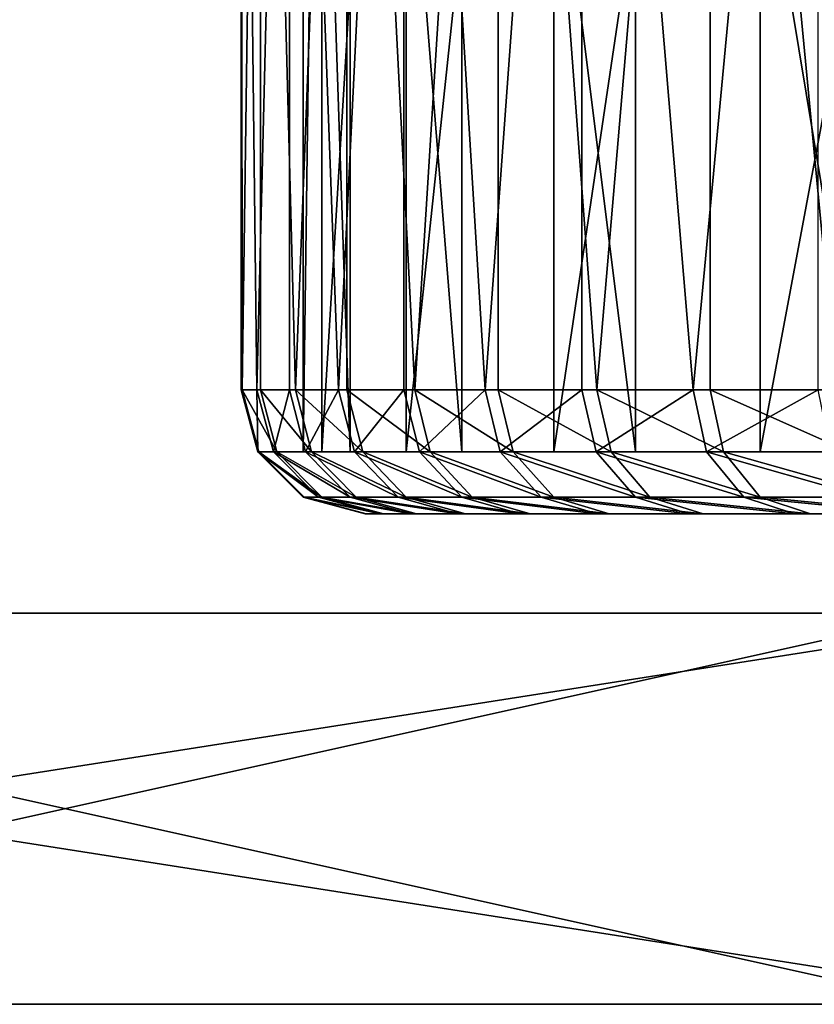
# Model space of a CAD drawing. Extents: x 2 to 502, y 1 to 119.
# Tile 37 of 76: x 266 to 279, y 1 to 16. Entities that reach past the tile are written whole.
import ezdxf

# ---------------------------------------------------------------- set-up
doc = ezdxf.new("R2010")
doc.units = 0
doc.header["$LTSCALE"] = 25.4
doc.layers.get('0').update_dxf_attribs({"color": 13, "linetype": 'CONTINUOUS'})

# ---------------------------------------------------------------- blocks, each defined once
blk = doc.blocks.new('SUNSET-A-7653_STL')
at = {"color": 250}
mesh = blk.add_polyface(dxfattribs=at)
corners = [(269.837, 31.889, 663.818), (269.545, 10.489, 667.112), (269.525, 31.889, 670.417)]
mesh.append_faces([[corners[k] for k in face] for face in [(0, 1, 2)]], dxfattribs={"color": 250})
mesh = blk.add_polyface(dxfattribs=at)
corners = [(269.525, 31.889, 670.417), (269.545, 10.489, 667.112), (269.525, 10.489, 670.417)]
mesh.append_faces([[corners[k] for k in face] for face in [(0, 1, 2)]], dxfattribs={"color": 250})
mesh = blk.add_polyface(dxfattribs=at)
corners = [(269.525, 31.889, 670.417), (269.525, 10.489, 670.417), (269.779, 10.489, 673.714)]
mesh.append_faces([[corners[k] for k in face] for face in [(0, 1, 2)]], dxfattribs={"color": 250})
mesh = blk.add_polyface(dxfattribs=at)
corners = [(269.525, 31.889, 670.417), (269.779, 10.489, 673.714), (270.304, 31.889, 676.978)]
mesh.append_faces([[corners[k] for k in face] for face in [(0, 1, 2)]], dxfattribs={"color": 250})
mesh = blk.add_polyface(dxfattribs=at)
corners = [(269.837, 31.889, 663.818), (269.837, 10.489, 663.818), (269.545, 10.489, 667.112)]
mesh.append_faces([[corners[k] for k in face] for face in [(0, 1, 2)]], dxfattribs={"color": 250})
mesh = blk.add_polyface(dxfattribs=at)
corners = [(270.304, 31.889, 676.978), (269.779, 10.489, 673.714), (270.304, 10.489, 676.978)]
mesh.append_faces([[corners[k] for k in face] for face in [(0, 1, 2)]], dxfattribs={"color": 250})
mesh = blk.add_polyface(dxfattribs=at)
corners = [(271.231, 31.889, 657.361), (270.4, 10.489, 660.561), (269.837, 31.889, 663.818)]
mesh.append_faces([[corners[k] for k in face] for face in [(0, 1, 2)]], dxfattribs={"color": 250})
mesh = blk.add_polyface(dxfattribs=at)
corners = [(269.837, 31.889, 663.818), (270.4, 10.489, 660.561), (269.837, 10.489, 663.818)]
mesh.append_faces([[corners[k] for k in face] for face in [(0, 1, 2)]], dxfattribs={"color": 250})
mesh = blk.add_polyface(dxfattribs=at)
corners = [(270.304, 31.889, 676.978), (270.304, 10.489, 676.978), (271.096, 10.489, 680.187)]
mesh.append_faces([[corners[k] for k in face] for face in [(0, 1, 2)]], dxfattribs={"color": 250})
mesh = blk.add_polyface(dxfattribs=at)
corners = [(270.304, 31.889, 676.978), (271.096, 10.489, 680.187), (272.151, 31.889, 683.32)]
mesh.append_faces([[corners[k] for k in face] for face in [(0, 1, 2)]], dxfattribs={"color": 250})
mesh = blk.add_polyface(dxfattribs=at)
corners = [(271.231, 31.889, 657.361), (271.231, 10.489, 657.361), (270.4, 10.489, 660.561)]
mesh.append_faces([[corners[k] for k in face] for face in [(0, 1, 2)]], dxfattribs={"color": 250})
mesh = blk.add_polyface(dxfattribs=at)
corners = [(270.829, 31.889, 663.948), (270.525, 9.489, 670.382), (270.829, 9.489, 663.948), (270.525, 31.889, 670.382)]
mesh.append_faces([[corners[k] for k in face] for face in [(0, 1, 2), (1, 0, 3)]], dxfattribs={"vtx0": -1, "color": 250})
mesh = blk.add_polyface(dxfattribs=at)
corners = [(270.525, 31.889, 670.382), (271.284, 9.489, 676.778), (270.525, 9.489, 670.382), (271.284, 31.889, 676.778)]
mesh.append_faces([[corners[k] for k in face] for face in [(0, 1, 2), (1, 0, 3)]], dxfattribs={"vtx0": -1, "color": 250})
mesh = blk.add_polyface(dxfattribs=at)
corners = [(272.188, 31.889, 657.652), (270.829, 9.489, 663.948), (272.188, 9.489, 657.652), (270.829, 31.889, 663.948)]
mesh.append_faces([[corners[k] for k in face] for face in [(0, 1, 2), (1, 0, 3)]], dxfattribs={"vtx0": -1, "color": 250})
mesh = blk.add_polyface(dxfattribs=at)
corners = [(272.151, 31.889, 683.32), (271.096, 10.489, 680.187), (272.151, 10.489, 683.32)]
mesh.append_faces([[corners[k] for k in face] for face in [(0, 1, 2)]], dxfattribs={"color": 250})
mesh = blk.add_polyface(dxfattribs=at)
corners = [(273.668, 31.889, 651.221), (272.323, 10.489, 654.24), (271.231, 31.889, 657.361)]
mesh.append_faces([[corners[k] for k in face] for face in [(0, 1, 2)]], dxfattribs={"color": 250})
mesh = blk.add_polyface(dxfattribs=at)
corners = [(271.231, 31.889, 657.361), (272.323, 10.489, 654.24), (271.231, 10.489, 657.361)]
mesh.append_faces([[corners[k] for k in face] for face in [(0, 1, 2)]], dxfattribs={"color": 250})
mesh = blk.add_polyface(dxfattribs=at)
corners = [(271.284, 31.889, 676.778), (273.085, 9.489, 682.962), (271.284, 9.489, 676.778), (273.085, 31.889, 682.962)]
mesh.append_faces([[corners[k] for k in face] for face in [(0, 1, 2), (1, 0, 3)]], dxfattribs={"vtx0": -1, "color": 250})
mesh = blk.add_polyface(dxfattribs=at)
corners = [(272.151, 31.889, 683.32), (272.151, 10.489, 683.32), (273.461, 10.489, 686.356)]
mesh.append_faces([[corners[k] for k in face] for face in [(0, 1, 2)]], dxfattribs={"color": 250})
mesh = blk.add_polyface(dxfattribs=at)
corners = [(272.151, 31.889, 683.32), (273.461, 10.489, 686.356), (275.018, 31.889, 689.273)]
mesh.append_faces([[corners[k] for k in face] for face in [(0, 1, 2)]], dxfattribs={"color": 250})
mesh = blk.add_polyface(dxfattribs=at)
corners = [(274.564, 31.889, 651.665), (272.188, 9.489, 657.652), (274.564, 9.489, 651.665), (272.188, 31.889, 657.652)]
mesh.append_faces([[corners[k] for k in face] for face in [(0, 1, 2), (1, 0, 3)]], dxfattribs={"vtx0": -1, "color": 250})
mesh = blk.add_polyface(dxfattribs=at)
corners = [(273.668, 31.889, 651.221), (273.668, 10.489, 651.221), (272.323, 10.489, 654.24)]
mesh.append_faces([[corners[k] for k in face] for face in [(0, 1, 2)]], dxfattribs={"color": 250})
mesh = blk.add_polyface(dxfattribs=at)
corners = [(273.085, 31.889, 682.962), (275.88, 9.489, 688.766), (273.085, 9.489, 682.962), (275.88, 31.889, 688.766)]
mesh.append_faces([[corners[k] for k in face] for face in [(0, 1, 2), (1, 0, 3)]], dxfattribs={"vtx0": -1, "color": 250})
mesh = blk.add_polyface(dxfattribs=at)
corners = [(275.018, 31.889, 689.273), (273.461, 10.489, 686.356), (275.018, 10.489, 689.273)]
mesh.append_faces([[corners[k] for k in face] for face in [(0, 1, 2)]], dxfattribs={"color": 250})
mesh = blk.add_polyface(dxfattribs=at)
corners = [(277.084, 31.889, 645.565), (275.259, 10.489, 648.322), (273.668, 31.889, 651.221)]
mesh.append_faces([[corners[k] for k in face] for face in [(0, 1, 2)]], dxfattribs={"color": 250})
mesh = blk.add_polyface(dxfattribs=at)
corners = [(273.668, 31.889, 651.221), (275.259, 10.489, 648.322), (273.668, 10.489, 651.221)]
mesh.append_faces([[corners[k] for k in face] for face in [(0, 1, 2)]], dxfattribs={"color": 250})
mesh = blk.add_polyface(dxfattribs=at)
corners = [(277.894, 31.889, 646.151), (274.564, 9.489, 651.665), (277.894, 9.489, 646.151), (274.564, 31.889, 651.665)]
mesh.append_faces([[corners[k] for k in face] for face in [(0, 1, 2), (1, 0, 3)]], dxfattribs={"vtx0": -1, "color": 250})
mesh = blk.add_polyface(dxfattribs=at)
corners = [(275.018, 31.889, 689.273), (275.018, 10.489, 689.273), (276.81, 10.489, 692.051)]
mesh.append_faces([[corners[k] for k in face] for face in [(0, 1, 2)]], dxfattribs={"color": 250})
mesh = blk.add_polyface(dxfattribs=at)
corners = [(275.018, 31.889, 689.273), (276.81, 10.489, 692.051), (278.825, 31.889, 694.672)]
mesh.append_faces([[corners[k] for k in face] for face in [(0, 1, 2)]], dxfattribs={"color": 250})
mesh = blk.add_polyface(dxfattribs=at)
corners = [(277.084, 31.889, 645.565), (277.084, 10.489, 645.565), (275.259, 10.489, 648.322)]
mesh.append_faces([[corners[k] for k in face] for face in [(0, 1, 2)]], dxfattribs={"color": 250})
mesh = blk.add_polyface(dxfattribs=at)
corners = [(275.88, 31.889, 688.766), (279.592, 9.489, 694.03), (275.88, 9.489, 688.766), (279.592, 31.889, 694.03)]
mesh.append_faces([[corners[k] for k in face] for face in [(0, 1, 2), (1, 0, 3)]], dxfattribs={"vtx0": -1, "color": 250})
mesh = blk.add_polyface(dxfattribs=at)
corners = [(278.825, 31.889, 694.672), (276.81, 10.489, 692.051), (278.825, 10.489, 694.672)]
mesh.append_faces([[corners[k] for k in face] for face in [(0, 1, 2)]], dxfattribs={"color": 250})
mesh = blk.add_polyface(dxfattribs=at)
corners = [(281.383, 31.889, 640.55), (279.129, 10.489, 642.969), (277.084, 31.889, 645.565)]
mesh.append_faces([[corners[k] for k in face] for face in [(0, 1, 2)]], dxfattribs={"color": 250})
mesh = blk.add_polyface(dxfattribs=at)
corners = [(277.084, 31.889, 645.565), (279.129, 10.489, 642.969), (277.084, 10.489, 645.565)]
mesh.append_faces([[corners[k] for k in face] for face in [(0, 1, 2)]], dxfattribs={"color": 250})
mesh = blk.add_polyface(dxfattribs=at)
corners = [(282.086, 31.889, 641.261), (277.894, 9.489, 646.151), (282.086, 9.489, 641.261), (277.894, 31.889, 646.151)]
mesh.append_faces([[corners[k] for k in face] for face in [(0, 1, 2), (1, 0, 3)]], dxfattribs={"vtx0": -1, "color": 250})
mesh = blk.add_polyface(dxfattribs=at)
corners = [(269.525, 10.489, 670.417), (269.812, 9.489, 667.124), (269.793, 9.489, 670.408), (269.545, 10.489, 667.112)]
mesh.append_faces([[corners[k] for k in face] for face in [(0, 1, 2), (1, 0, 3)]], dxfattribs={"vtx0": -1, "color": 250})
mesh = blk.add_polyface(dxfattribs=at)
corners = [(269.779, 10.489, 673.714), (269.793, 9.489, 670.408), (270.045, 9.489, 673.682), (269.525, 10.489, 670.417)]
mesh.append_faces([[corners[k] for k in face] for face in [(0, 1, 2), (1, 0, 3)]], dxfattribs={"vtx0": -1, "color": 250})
mesh = blk.add_polyface(dxfattribs=at)
corners = [(269.545, 10.489, 667.112), (270.103, 9.489, 663.853), (269.812, 9.489, 667.124), (269.837, 10.489, 663.818)]
mesh.append_faces([[corners[k] for k in face] for face in [(0, 1, 2), (1, 0, 3)]], dxfattribs={"vtx0": -1, "color": 250})
mesh = blk.add_polyface(dxfattribs=at)
corners = [(270.304, 10.489, 676.978), (270.045, 9.489, 673.682), (270.566, 9.489, 676.924), (269.779, 10.489, 673.714)]
mesh.append_faces([[corners[k] for k in face] for face in [(0, 1, 2), (1, 0, 3)]], dxfattribs={"vtx0": -1, "color": 250})
mesh = blk.add_polyface(dxfattribs=at)
corners = [(269.837, 10.489, 663.818), (270.662, 9.489, 660.617), (270.103, 9.489, 663.853), (270.4, 10.489, 660.561)]
mesh.append_faces([[corners[k] for k in face] for face in [(0, 1, 2), (1, 0, 3)]], dxfattribs={"vtx0": -1, "color": 250})
mesh = blk.add_polyface(dxfattribs=at)
corners = [(271.096, 10.489, 680.187), (270.566, 9.489, 676.924), (271.354, 9.489, 680.112), (270.304, 10.489, 676.978)]
mesh.append_faces([[corners[k] for k in face] for face in [(0, 1, 2), (1, 0, 3)]], dxfattribs={"vtx0": -1, "color": 250})
mesh = blk.add_polyface(dxfattribs=at)
corners = [(270.4, 10.489, 660.561), (271.487, 9.489, 657.439), (270.662, 9.489, 660.617), (271.231, 10.489, 657.361)]
mesh.append_faces([[corners[k] for k in face] for face in [(0, 1, 2), (1, 0, 3)]], dxfattribs={"vtx0": -1, "color": 250})
mesh = blk.add_polyface(dxfattribs=at)
corners = [(272.151, 10.489, 683.32), (271.354, 9.489, 680.112), (272.402, 9.489, 683.225), (271.096, 10.489, 680.187)]
mesh.append_faces([[corners[k] for k in face] for face in [(0, 1, 2), (1, 0, 3)]], dxfattribs={"vtx0": -1, "color": 250})
mesh = blk.add_polyface(dxfattribs=at)
corners = [(271.231, 10.489, 657.361), (272.572, 9.489, 654.339), (271.487, 9.489, 657.439), (272.323, 10.489, 654.24)]
mesh.append_faces([[corners[k] for k in face] for face in [(0, 1, 2), (1, 0, 3)]], dxfattribs={"vtx0": -1, "color": 250})
mesh = blk.add_polyface(dxfattribs=at)
corners = [(273.461, 10.489, 686.356), (272.402, 9.489, 683.225), (273.703, 9.489, 686.24), (272.151, 10.489, 683.32)]
mesh.append_faces([[corners[k] for k in face] for face in [(0, 1, 2), (1, 0, 3)]], dxfattribs={"vtx0": -1, "color": 250})
mesh = blk.add_polyface(dxfattribs=at)
corners = [(272.323, 10.489, 654.24), (273.909, 9.489, 651.34), (272.572, 9.489, 654.339), (273.668, 10.489, 651.221)]
mesh.append_faces([[corners[k] for k in face] for face in [(0, 1, 2), (1, 0, 3)]], dxfattribs={"vtx0": -1, "color": 250})
mesh = blk.add_polyface(dxfattribs=at)
corners = [(275.018, 10.489, 689.273), (273.703, 9.489, 686.24), (275.249, 9.489, 689.137), (273.461, 10.489, 686.356)]
mesh.append_faces([[corners[k] for k in face] for face in [(0, 1, 2), (1, 0, 3)]], dxfattribs={"vtx0": -1, "color": 250})
mesh = blk.add_polyface(dxfattribs=at)
corners = [(273.668, 10.489, 651.221), (275.488, 9.489, 648.461), (273.909, 9.489, 651.34), (275.259, 10.489, 648.322)]
mesh.append_faces([[corners[k] for k in face] for face in [(0, 1, 2), (1, 0, 3)]], dxfattribs={"vtx0": -1, "color": 250})
mesh = blk.add_polyface(dxfattribs=at)
corners = [(276.81, 10.489, 692.051), (275.249, 9.489, 689.137), (277.029, 9.489, 691.896), (275.018, 10.489, 689.273)]
mesh.append_faces([[corners[k] for k in face] for face in [(0, 1, 2), (1, 0, 3)]], dxfattribs={"vtx0": -1, "color": 250})
mesh = blk.add_polyface(dxfattribs=at)
corners = [(275.259, 10.489, 648.322), (277.301, 9.489, 645.722), (275.488, 9.489, 648.461), (277.084, 10.489, 645.565)]
mesh.append_faces([[corners[k] for k in face] for face in [(0, 1, 2), (1, 0, 3)]], dxfattribs={"vtx0": -1, "color": 250})
mesh = blk.add_polyface(dxfattribs=at)
corners = [(278.825, 10.489, 694.672), (277.029, 9.489, 691.896), (279.03, 9.489, 694.5), (276.81, 10.489, 692.051)]
mesh.append_faces([[corners[k] for k in face] for face in [(0, 1, 2), (1, 0, 3)]], dxfattribs={"vtx0": -1, "color": 250})
mesh = blk.add_polyface(dxfattribs=at)
corners = [(277.084, 10.489, 645.565), (279.333, 9.489, 643.143), (277.301, 9.489, 645.722), (279.129, 10.489, 642.969)]
mesh.append_faces([[corners[k] for k in face] for face in [(0, 1, 2), (1, 0, 3)]], dxfattribs={"vtx0": -1, "color": 250})
mesh = blk.add_polyface(dxfattribs=at)
corners = [(269.793, 9.489, 670.408), (270.543, 8.757, 667.159), (270.525, 8.757, 670.382), (269.812, 9.489, 667.124)]
mesh.append_faces([[corners[k] for k in face] for face in [(0, 1, 2), (1, 0, 3)]], dxfattribs={"vtx0": -1, "color": 250})
mesh = blk.add_polyface(dxfattribs=at)
corners = [(270.772, 8.757, 673.596), (269.793, 9.489, 670.408), (270.525, 8.757, 670.382), (270.045, 9.489, 673.682)]
mesh.append_faces([[corners[k] for k in face] for face in [(0, 1, 2), (1, 0, 3)]], dxfattribs={"vtx0": -1, "color": 250})
mesh = blk.add_polyface(dxfattribs=at)
corners = [(270.829, 8.757, 663.948), (269.812, 9.489, 667.124), (270.103, 9.489, 663.853), (270.543, 8.757, 667.159)]
mesh.append_faces([[corners[k] for k in face] for face in [(0, 1, 2), (1, 0, 3)]], dxfattribs={"vtx0": -1, "color": 250})
mesh = blk.add_polyface(dxfattribs=at)
corners = [(271.284, 8.757, 676.778), (270.045, 9.489, 673.682), (270.772, 8.757, 673.596), (270.566, 9.489, 676.924)]
mesh.append_faces([[corners[k] for k in face] for face in [(0, 1, 2), (1, 0, 3)]], dxfattribs={"vtx0": -1, "color": 250})
mesh = blk.add_polyface(dxfattribs=at)
corners = [(271.378, 8.757, 660.772), (270.103, 9.489, 663.853), (270.662, 9.489, 660.617), (270.829, 8.757, 663.948)]
mesh.append_faces([[corners[k] for k in face] for face in [(0, 1, 2), (1, 0, 3)]], dxfattribs={"vtx0": -1, "color": 250})
mesh = blk.add_polyface(dxfattribs=at)
corners = [(304.904, 9.489, 630.272), (317.728, 9.489, 630.878), (311.341, 9.489, 630.044), (298.592, 9.489, 631.556), (323.891, 9.489, 632.752), (292.578, 9.489, 633.862), (329.661, 9.489, 635.615), (287.025, 9.489, 637.127), (334.881, 9.489, 639.389), (282.086, 9.489, 641.261), (339.408, 9.489, 643.97), (277.894, 9.489, 646.151), (343.12, 9.489, 649.234), (274.564, 9.489, 651.665), (345.915, 9.489, 655.038), (272.188, 9.489, 657.652), (347.716, 9.489, 661.222), (270.829, 9.489, 663.948), (348.475, 9.489, 667.618), (270.525, 9.489, 670.382), (348.171, 9.489, 674.052), (271.284, 9.489, 676.778), (346.812, 9.489, 680.348), (273.085, 9.489, 682.962), (344.436, 9.489, 686.335), (275.88, 9.489, 688.766), (341.106, 9.489, 691.849), (279.592, 9.489, 694.03), (336.914, 9.489, 696.739), (284.119, 9.489, 698.611), (331.975, 9.489, 700.873), (289.339, 9.489, 702.385), (326.422, 9.489, 704.138), (295.109, 9.489, 705.248), (320.408, 9.489, 706.444), (301.272, 9.489, 707.122), (314.096, 9.489, 707.728), (307.659, 9.489, 707.956)]
mesh.append_faces([[corners[k] for k in face] for face in [(0, 1, 2), (36, 35, 37)]], dxfattribs={"vtx0": -1, "color": 250})
mesh.append_faces([[corners[k] for k in face] for face in [(1, 3, 4), (4, 5, 6), (6, 7, 8), (8, 9, 10), (10, 11, 12), (12, 13, 14), (14, 15, 16), (16, 17, 18), (18, 19, 20), (20, 21, 22), (22, 23, 24), (24, 25, 26), (26, 27, 28), (28, 29, 30), (30, 31, 32), (32, 33, 34), (34, 35, 36)]], dxfattribs={"vtx0": -1, "vtx1": -1, "color": 250})
mesh.append_faces([[corners[k] for k in face] for face in [(1, 0, 3), (4, 3, 5), (6, 5, 7), (8, 7, 9), (10, 9, 11), (12, 11, 13), (14, 13, 15), (16, 15, 17), (18, 17, 19), (20, 19, 21), (22, 21, 23), (24, 23, 25), (26, 25, 27), (28, 27, 29), (30, 29, 31), (32, 31, 33), (34, 33, 35)]], dxfattribs={"vtx0": -1, "vtx2": -1, "color": 250})
mesh = blk.add_polyface(dxfattribs=at)
corners = [(272.056, 8.757, 679.908), (270.566, 9.489, 676.924), (271.284, 8.757, 676.778), (271.354, 9.489, 680.112)]
mesh.append_faces([[corners[k] for k in face] for face in [(0, 1, 2), (1, 0, 3)]], dxfattribs={"vtx0": -1, "color": 250})
mesh = blk.add_polyface(dxfattribs=at)
corners = [(272.188, 8.757, 657.652), (270.662, 9.489, 660.617), (271.487, 9.489, 657.439), (271.378, 8.757, 660.772)]
mesh.append_faces([[corners[k] for k in face] for face in [(0, 1, 2), (1, 0, 3)]], dxfattribs={"vtx0": -1, "color": 250})
mesh = blk.add_polyface(dxfattribs=at)
corners = [(273.085, 8.757, 682.962), (271.354, 9.489, 680.112), (272.056, 8.757, 679.908), (272.402, 9.489, 683.225)]
mesh.append_faces([[corners[k] for k in face] for face in [(0, 1, 2), (1, 0, 3)]], dxfattribs={"vtx0": -1, "color": 250})
mesh = blk.add_polyface(dxfattribs=at)
corners = [(273.252, 8.757, 654.609), (271.487, 9.489, 657.439), (272.572, 9.489, 654.339), (272.188, 8.757, 657.652)]
mesh.append_faces([[corners[k] for k in face] for face in [(0, 1, 2), (1, 0, 3)]], dxfattribs={"vtx0": -1, "color": 250})
mesh = blk.add_polyface(dxfattribs=at)
corners = [(274.362, 8.757, 685.922), (272.402, 9.489, 683.225), (273.085, 8.757, 682.962), (273.703, 9.489, 686.24)]
mesh.append_faces([[corners[k] for k in face] for face in [(0, 1, 2), (1, 0, 3)]], dxfattribs={"vtx0": -1, "color": 250})
mesh = blk.add_polyface(dxfattribs=at)
corners = [(274.564, 8.757, 651.665), (272.572, 9.489, 654.339), (273.909, 9.489, 651.34), (273.252, 8.757, 654.609)]
mesh.append_faces([[corners[k] for k in face] for face in [(0, 1, 2), (1, 0, 3)]], dxfattribs={"vtx0": -1, "color": 250})
mesh = blk.add_polyface(dxfattribs=at)
corners = [(275.88, 8.757, 688.766), (273.703, 9.489, 686.24), (274.362, 8.757, 685.922), (275.249, 9.489, 689.137)]
mesh.append_faces([[corners[k] for k in face] for face in [(0, 1, 2), (1, 0, 3)]], dxfattribs={"vtx0": -1, "color": 250})
mesh = blk.add_polyface(dxfattribs=at)
corners = [(276.115, 8.757, 648.839), (273.909, 9.489, 651.34), (275.488, 9.489, 648.461), (274.564, 8.757, 651.665)]
mesh.append_faces([[corners[k] for k in face] for face in [(0, 1, 2), (1, 0, 3)]], dxfattribs={"vtx0": -1, "color": 250})
mesh = blk.add_polyface(dxfattribs=at)
corners = [(277.627, 8.757, 691.475), (275.249, 9.489, 689.137), (275.88, 8.757, 688.766), (277.029, 9.489, 691.896)]
mesh.append_faces([[corners[k] for k in face] for face in [(0, 1, 2), (1, 0, 3)]], dxfattribs={"vtx0": -1, "color": 250})
mesh = blk.add_polyface(dxfattribs=at)
corners = [(277.894, 8.757, 646.151), (275.488, 9.489, 648.461), (277.301, 9.489, 645.722), (276.115, 8.757, 648.839)]
mesh.append_faces([[corners[k] for k in face] for face in [(0, 1, 2), (1, 0, 3)]], dxfattribs={"vtx0": -1, "color": 250})
mesh = blk.add_polyface(dxfattribs=at)
corners = [(279.592, 8.757, 694.03), (277.029, 9.489, 691.896), (277.627, 8.757, 691.475), (279.03, 9.489, 694.5)]
mesh.append_faces([[corners[k] for k in face] for face in [(0, 1, 2), (1, 0, 3)]], dxfattribs={"vtx0": -1, "color": 250})
mesh = blk.add_polyface(dxfattribs=at)
corners = [(279.889, 8.757, 643.619), (277.301, 9.489, 645.722), (279.333, 9.489, 643.143), (277.894, 8.757, 646.151)]
mesh.append_faces([[corners[k] for k in face] for face in [(0, 1, 2), (1, 0, 3)]], dxfattribs={"vtx0": -1, "color": 250})
mesh = blk.add_polyface(dxfattribs=at)
corners = [(271.542, 8.489, 667.206), (270.525, 8.757, 670.382), (270.543, 8.757, 667.159), (271.524, 8.489, 670.347)]
mesh.append_faces([[corners[k] for k in face] for face in [(0, 1, 2), (1, 0, 3)]], dxfattribs={"vtx0": -1, "color": 250})
mesh = blk.add_polyface(dxfattribs=at)
corners = [(271.765, 8.489, 673.478), (270.525, 8.757, 670.382), (271.524, 8.489, 670.347), (270.772, 8.757, 673.596)]
mesh.append_faces([[corners[k] for k in face] for face in [(0, 1, 2), (1, 0, 3)]], dxfattribs={"vtx0": -1, "color": 250})
mesh = blk.add_polyface(dxfattribs=at)
corners = [(271.82, 8.489, 664.078), (270.543, 8.757, 667.159), (270.829, 8.757, 663.948), (271.542, 8.489, 667.206)]
mesh.append_faces([[corners[k] for k in face] for face in [(0, 1, 2), (1, 0, 3)]], dxfattribs={"vtx0": -1, "color": 250})
mesh = blk.add_polyface(dxfattribs=at)
corners = [(272.263, 8.489, 676.579), (270.772, 8.757, 673.596), (271.765, 8.489, 673.478), (271.284, 8.757, 676.778)]
mesh.append_faces([[corners[k] for k in face] for face in [(0, 1, 2), (1, 0, 3)]], dxfattribs={"vtx0": -1, "color": 250})
mesh = blk.add_polyface(dxfattribs=at)
corners = [(272.355, 8.489, 660.983), (270.829, 8.757, 663.948), (271.378, 8.757, 660.772), (271.82, 8.489, 664.078)]
mesh.append_faces([[corners[k] for k in face] for face in [(0, 1, 2), (1, 0, 3)]], dxfattribs={"vtx0": -1, "color": 250})
mesh = blk.add_polyface(dxfattribs=at)
corners = [(273.016, 8.489, 679.628), (271.284, 8.757, 676.778), (272.263, 8.489, 676.579), (272.056, 8.757, 679.908)]
mesh.append_faces([[corners[k] for k in face] for face in [(0, 1, 2), (1, 0, 3)]], dxfattribs={"vtx0": -1, "color": 250})
mesh = blk.add_polyface(dxfattribs=at)
corners = [(273.144, 8.489, 657.943), (271.378, 8.757, 660.772), (272.188, 8.757, 657.652), (272.355, 8.489, 660.983)]
mesh.append_faces([[corners[k] for k in face] for face in [(0, 1, 2), (1, 0, 3)]], dxfattribs={"vtx0": -1, "color": 250})
mesh = blk.add_polyface(dxfattribs=at)
corners = [(274.019, 8.489, 682.604), (272.056, 8.757, 679.908), (273.016, 8.489, 679.628), (273.085, 8.757, 682.962)]
mesh.append_faces([[corners[k] for k in face] for face in [(0, 1, 2), (1, 0, 3)]], dxfattribs={"vtx0": -1, "color": 250})
mesh = blk.add_polyface(dxfattribs=at)
corners = [(274.182, 8.489, 654.978), (272.188, 8.757, 657.652), (273.252, 8.757, 654.609), (273.144, 8.489, 657.943)]
mesh.append_faces([[corners[k] for k in face] for face in [(0, 1, 2), (1, 0, 3)]], dxfattribs={"vtx0": -1, "color": 250})
mesh = blk.add_polyface(dxfattribs=at)
corners = [(275.263, 8.489, 685.488), (273.085, 8.757, 682.962), (274.019, 8.489, 682.604), (274.362, 8.757, 685.922)]
mesh.append_faces([[corners[k] for k in face] for face in [(0, 1, 2), (1, 0, 3)]], dxfattribs={"vtx0": -1, "color": 250})
mesh = blk.add_polyface(dxfattribs=at)
corners = [(275.46, 8.489, 652.11), (273.252, 8.757, 654.609), (274.564, 8.757, 651.665), (274.182, 8.489, 654.978)]
mesh.append_faces([[corners[k] for k in face] for face in [(0, 1, 2), (1, 0, 3)]], dxfattribs={"vtx0": -1, "color": 250})
mesh = blk.add_polyface(dxfattribs=at)
corners = [(276.742, 8.489, 688.259), (274.362, 8.757, 685.922), (275.263, 8.489, 685.488), (275.88, 8.757, 688.766)]
mesh.append_faces([[corners[k] for k in face] for face in [(0, 1, 2), (1, 0, 3)]], dxfattribs={"vtx0": -1, "color": 250})
mesh = blk.add_polyface(dxfattribs=at)
corners = [(276.971, 8.489, 649.356), (274.564, 8.757, 651.665), (276.115, 8.757, 648.839), (275.46, 8.489, 652.11)]
mesh.append_faces([[corners[k] for k in face] for face in [(0, 1, 2), (1, 0, 3)]], dxfattribs={"vtx0": -1, "color": 250})
mesh = blk.add_polyface(dxfattribs=at)
corners = [(278.444, 8.489, 690.898), (275.88, 8.757, 688.766), (276.742, 8.489, 688.259), (277.627, 8.757, 691.475)]
mesh.append_faces([[corners[k] for k in face] for face in [(0, 1, 2), (1, 0, 3)]], dxfattribs={"vtx0": -1, "color": 250})
mesh = blk.add_polyface(dxfattribs=at)
corners = [(278.704, 8.489, 646.737), (276.115, 8.757, 648.839), (277.894, 8.757, 646.151), (276.971, 8.489, 649.356)]
mesh.append_faces([[corners[k] for k in face] for face in [(0, 1, 2), (1, 0, 3)]], dxfattribs={"vtx0": -1, "color": 250})
mesh = blk.add_polyface(dxfattribs=at)
corners = [(280.359, 8.489, 693.388), (277.627, 8.757, 691.475), (278.444, 8.489, 690.898), (279.592, 8.757, 694.03)]
mesh.append_faces([[corners[k] for k in face] for face in [(0, 1, 2), (1, 0, 3)]], dxfattribs={"vtx0": -1, "color": 250})
mesh = blk.add_polyface(dxfattribs=at)
corners = [(280.648, 8.489, 644.27), (277.894, 8.757, 646.151), (279.889, 8.757, 643.619), (278.704, 8.489, 646.737)]
mesh.append_faces([[corners[k] for k in face] for face in [(0, 1, 2), (1, 0, 3)]], dxfattribs={"vtx0": -1, "color": 250})
mesh = blk.add_polyface(dxfattribs=at)
corners = [(311.294, 8.489, 631.042), (305.022, 8.489, 631.265), (308.153, 8.489, 631.024), (314.422, 8.489, 631.32), (301.921, 8.489, 631.763), (317.517, 8.489, 631.855), (298.872, 8.489, 632.516), (320.557, 8.489, 632.644), (295.896, 8.489, 633.519), (323.522, 8.489, 633.682), (293.012, 8.489, 634.763), (326.39, 8.489, 634.96), (290.241, 8.489, 636.242), (329.144, 8.489, 636.471), (287.602, 8.489, 637.944), (331.763, 8.489, 638.204), (285.112, 8.489, 639.859), (334.23, 8.489, 640.148), (282.789, 8.489, 641.972), (336.528, 8.489, 642.289), (280.648, 8.489, 644.27), (338.641, 8.489, 644.612), (278.704, 8.489, 646.737), (340.556, 8.489, 647.102), (276.971, 8.489, 649.356), (342.258, 8.489, 649.741), (275.46, 8.489, 652.11), (343.737, 8.489, 652.512), (274.182, 8.489, 654.978), (344.981, 8.489, 655.396), (273.144, 8.489, 657.943), (345.983, 8.489, 658.372), (272.355, 8.489, 660.983), (346.737, 8.489, 661.421), (271.82, 8.489, 664.078), (347.235, 8.489, 664.522), (271.542, 8.489, 667.206), (347.476, 8.489, 667.653), (271.524, 8.489, 670.347), (347.458, 8.489, 670.794), (271.765, 8.489, 673.478), (347.18, 8.489, 673.922), (272.263, 8.489, 676.579), (346.645, 8.489, 677.017), (273.016, 8.489, 679.628), (345.856, 8.489, 680.057), (274.019, 8.489, 682.604), (344.818, 8.489, 683.022), (275.263, 8.489, 685.488), (343.54, 8.489, 685.89), (276.742, 8.489, 688.259), (342.029, 8.489, 688.644), (278.444, 8.489, 690.898), (340.296, 8.489, 691.263), (280.359, 8.489, 693.388), (338.352, 8.489, 693.73), (282.472, 8.489, 695.711), (336.211, 8.489, 696.028), (284.77, 8.489, 697.852), (333.888, 8.489, 698.141), (287.237, 8.489, 699.796), (331.398, 8.489, 700.056), (289.856, 8.489, 701.529), (328.759, 8.489, 701.758), (292.61, 8.489, 703.04), (325.988, 8.489, 703.237), (295.478, 8.489, 704.318), (323.104, 8.489, 704.481), (298.443, 8.489, 705.356), (320.128, 8.489, 705.484), (301.483, 8.489, 706.145), (317.079, 8.489, 706.237), (304.578, 8.489, 706.68), (313.978, 8.489, 706.735), (307.706, 8.489, 706.958), (310.847, 8.489, 706.976)]
mesh.append_faces([[corners[k] for k in face] for face in [(0, 1, 2), (74, 73, 75)]], dxfattribs={"vtx0": -1, "color": 250})
mesh.append_faces([[corners[k] for k in face] for face in [(1, 3, 4), (4, 5, 6), (6, 7, 8), (8, 9, 10), (10, 11, 12), (12, 13, 14), (14, 15, 16), (16, 17, 18), (18, 19, 20), (20, 21, 22), (22, 23, 24), (24, 25, 26), (26, 27, 28), (28, 29, 30), (30, 31, 32), (32, 33, 34), (34, 35, 36), (36, 37, 38), (38, 39, 40), (40, 41, 42), (42, 43, 44), (44, 45, 46), (46, 47, 48), (48, 49, 50), (50, 51, 52), (52, 53, 54), (54, 55, 56), (56, 57, 58), (58, 59, 60), (60, 61, 62), (62, 63, 64), (64, 65, 66), (66, 67, 68), (68, 69, 70), (70, 71, 72), (72, 73, 74)]], dxfattribs={"vtx0": -1, "vtx1": -1, "color": 250})
mesh.append_faces([[corners[k] for k in face] for face in [(1, 0, 3), (4, 3, 5), (6, 5, 7), (8, 7, 9), (10, 9, 11), (12, 11, 13), (14, 13, 15), (16, 15, 17), (18, 17, 19), (20, 19, 21), (22, 21, 23), (24, 23, 25), (26, 25, 27), (28, 27, 29), (30, 29, 31), (32, 31, 33), (34, 33, 35), (36, 35, 37), (38, 37, 39), (40, 39, 41), (42, 41, 43), (44, 43, 45), (46, 45, 47), (48, 47, 49), (50, 49, 51), (52, 51, 53), (54, 53, 55), (56, 55, 57), (58, 57, 59), (60, 59, 61), (62, 61, 63), (64, 63, 65), (66, 65, 67), (68, 67, 69), (70, 69, 71), (72, 71, 73)]], dxfattribs={"vtx0": -1, "vtx2": -1, "color": 250})
at = {"color": 253}
mesh = blk.add_polyface(dxfattribs=at)
corners = [(41.202, 6.889, 356.384), (224.129, 6.889, 365.697), (252.5, 6.889, 362.5), (22.505, 6.889, 392.008), (197.18, 6.889, 375.126), (173.005, 6.889, 390.316), (152.816, 6.889, 410.505), (9.765, 6.889, 430.171), (137.626, 6.889, 434.68), (3.311, 6.889, 469.883), (128.197, 6.889, 461.629), (125, 6.889, 490), (2.5, 6.889, 490), (3.311, 6.889, 510.117), (128.197, 6.889, 518.371), (9.765, 6.889, 549.829), (137.626, 6.889, 545.32), (152.816, 6.889, 569.495), (22.505, 6.889, 587.992), (173.005, 6.889, 589.684), (41.202, 6.889, 623.616), (197.18, 6.889, 604.874), (224.129, 6.889, 614.303), (252.5, 6.889, 617.5), (202.494, 6.889, 245.052), (282.634, 6.889, 241.823), (242.434, 6.889, 240.203), (322.054, 6.889, 249.87), (163.849, 6.889, 256.246), (359.673, 6.889, 264.137), (127.5, 6.889, 273.494), (394.516, 6.889, 284.254), (94.389, 6.889, 296.349), (425.681, 6.889, 309.699), (65.372, 6.889, 324.219), (452.361, 6.889, 339.814), (473.864, 6.889, 373.819), (280.871, 6.889, 365.697), (307.82, 6.889, 375.126), (489.634, 6.889, 410.833), (331.995, 6.889, 390.316), (352.184, 6.889, 410.505), (367.374, 6.889, 434.68), (499.263, 6.889, 449.897), (376.803, 6.889, 461.629), (502.5, 6.889, 490), (380, 6.889, 490), (376.803, 6.889, 518.371), (499.263, 6.889, 530.103), (367.374, 6.889, 545.32), (489.634, 6.889, 569.167), (352.184, 6.889, 569.495), (473.864, 6.889, 606.181), (331.995, 6.889, 589.684), (307.82, 6.889, 604.874), (280.871, 6.889, 614.303), (452.361, 6.889, 640.186), (65.372, 6.889, 655.781), (425.681, 6.889, 670.301), (94.389, 6.889, 683.651), (394.516, 6.889, 695.746), (127.5, 6.889, 706.506), (359.673, 6.889, 715.863), (163.849, 6.889, 723.754), (322.054, 6.889, 730.13), (202.494, 6.889, 734.948), (282.634, 6.889, 738.177), (242.434, 6.889, 739.797)]
mesh.append_faces([[corners[k] for k in face] for face in [(24, 25, 26), (66, 65, 67)]], dxfattribs={"vtx0": -1, "color": 253})
mesh.append_faces([[corners[k] for k in face] for face in [(1, 3, 4), (4, 3, 5), (5, 3, 6), (6, 7, 8), (8, 9, 10), (10, 9, 11), (11, 13, 14), (14, 15, 16), (16, 15, 17), (17, 18, 19), (19, 20, 21), (21, 20, 22), (22, 20, 23), (25, 24, 27), (27, 28, 29), (29, 30, 31), (31, 32, 33), (33, 34, 35), (35, 2, 36), (36, 38, 39), (39, 42, 43), (43, 44, 45), (45, 47, 48), (48, 49, 50), (50, 51, 52), (52, 55, 56), (56, 57, 58), (58, 59, 60), (60, 61, 62), (62, 63, 64), (64, 65, 66)]], dxfattribs={"vtx0": -1, "vtx1": -1, "color": 253})
mesh.append_faces([[corners[k] for k in face] for face in [(35, 0, 2), (56, 23, 20)]], dxfattribs={"vtx0": -1, "vtx1": -1, "vtx2": -1, "color": 253})
mesh.append_faces([[corners[k] for k in face] for face in [(0, 1, 2), (1, 0, 3), (6, 3, 7), (8, 7, 9), (11, 9, 12), (11, 12, 13), (14, 13, 15), (17, 15, 18), (19, 18, 20), (27, 24, 28), (29, 28, 30), (31, 30, 32), (33, 32, 34), (35, 34, 0), (36, 2, 37), (36, 37, 38), (39, 38, 40), (39, 40, 41), (39, 41, 42), (43, 42, 44), (45, 44, 46), (45, 46, 47), (48, 47, 49), (50, 49, 51), (52, 51, 53), (52, 53, 54), (52, 54, 55), (56, 55, 23), (56, 20, 57), (58, 57, 59), (60, 59, 61), (62, 61, 63), (64, 63, 65)]], dxfattribs={"vtx0": -1, "vtx2": -1, "color": 253})
at = {"color": 29}
mesh = blk.add_polyface(dxfattribs=at)
corners = [(282.634, 6.889, 241.823), (242.434, 0.589, 240.203), (242.434, 6.889, 240.203), (282.634, 0.589, 241.823)]
mesh.append_faces([[corners[k] for k in face] for face in [(0, 1, 2), (1, 0, 3)]], dxfattribs={"vtx0": -1, "color": 29})
mesh = blk.add_polyface(dxfattribs=at)
corners = [(282.634, 0.589, 738.177), (242.434, 6.889, 739.797), (242.434, 0.589, 739.797), (282.634, 6.889, 738.177)]
mesh.append_faces([[corners[k] for k in face] for face in [(0, 1, 2), (1, 0, 3)]], dxfattribs={"vtx0": -1, "color": 29})
mesh = blk.add_polyface(dxfattribs=at)
corners = [(280.871, 6.889, 614.303), (252.5, 0.589, 617.5), (252.5, 6.889, 617.5), (280.871, 0.589, 614.303)]
mesh.append_faces([[corners[k] for k in face] for face in [(0, 1, 2), (1, 0, 3)]], dxfattribs={"vtx0": -1, "color": 29})
mesh = blk.add_polyface(dxfattribs=at)
corners = [(280.871, 0.589, 365.697), (252.5, 6.889, 362.5), (252.5, 0.589, 362.5), (280.871, 6.889, 365.697)]
mesh.append_faces([[corners[k] for k in face] for face in [(0, 1, 2), (1, 0, 3)]], dxfattribs={"vtx0": -1, "color": 29})
at = {"color": 253}
mesh = blk.add_polyface(dxfattribs=at)
corners = [(282.634, 0.589, 241.823), (202.494, 0.589, 245.052), (242.434, 0.589, 240.203), (322.054, 0.589, 249.87), (163.849, 0.589, 256.246), (359.673, 0.589, 264.137), (127.5, 0.589, 273.494), (394.516, 0.589, 284.254), (94.389, 0.589, 296.349), (425.681, 0.589, 309.699), (65.372, 0.589, 324.219), (452.361, 0.589, 339.814), (41.202, 0.589, 356.384), (252.5, 0.589, 362.5), (473.864, 0.589, 373.819), (280.871, 0.589, 365.697), (307.82, 0.589, 375.126), (489.634, 0.589, 410.833), (331.995, 0.589, 390.316), (352.184, 0.589, 410.505), (367.374, 0.589, 434.68), (499.263, 0.589, 449.897), (376.803, 0.589, 461.629), (502.5, 0.589, 490), (380, 0.589, 490), (499.263, 0.589, 530.103), (376.803, 0.589, 518.371), (367.374, 0.589, 545.32), (489.634, 0.589, 569.167), (352.184, 0.589, 569.495), (473.864, 0.589, 606.181), (331.995, 0.589, 589.684), (307.82, 0.589, 604.874), (280.871, 0.589, 614.303), (452.361, 0.589, 640.186), (252.5, 0.589, 617.5), (41.202, 0.589, 623.616), (65.372, 0.589, 655.781), (425.681, 0.589, 670.301), (94.389, 0.589, 683.651), (394.516, 0.589, 695.746), (127.5, 0.589, 706.506), (359.673, 0.589, 715.863), (163.849, 0.589, 723.754), (322.054, 0.589, 730.13), (202.494, 0.589, 734.948), (282.634, 0.589, 738.177), (242.434, 0.589, 739.797), (224.129, 0.589, 365.697), (22.505, 0.589, 392.008), (197.18, 0.589, 375.126), (173.005, 0.589, 390.316), (152.816, 0.589, 410.505), (9.765, 0.589, 430.171), (137.626, 0.589, 434.68), (3.311, 0.589, 469.883), (128.197, 0.589, 461.629), (125, 0.589, 490), (2.5, 0.589, 490), (128.197, 0.589, 518.371), (3.311, 0.589, 510.117), (9.765, 0.589, 549.829), (137.626, 0.589, 545.32), (152.816, 0.589, 569.495), (22.505, 0.589, 587.992), (173.005, 0.589, 589.684), (197.18, 0.589, 604.874), (224.129, 0.589, 614.303)]
mesh.append_faces([[corners[k] for k in face] for face in [(0, 1, 2), (45, 46, 47)]], dxfattribs={"vtx0": -1, "color": 253})
mesh.append_faces([[corners[k] for k in face] for face in [(1, 3, 4), (4, 5, 6), (6, 7, 8), (8, 9, 10), (10, 11, 12), (13, 14, 15), (15, 14, 16), (16, 17, 18), (18, 17, 19), (19, 17, 20), (20, 21, 22), (22, 23, 24), (24, 25, 26), (26, 25, 27), (27, 28, 29), (29, 30, 31), (31, 30, 32), (32, 30, 33), (33, 34, 35), (36, 34, 37), (37, 38, 39), (39, 40, 41), (41, 42, 43), (43, 44, 45), (12, 48, 49), (48, 12, 13), (49, 52, 53), (53, 54, 55), (55, 57, 58), (58, 59, 60), (60, 59, 61), (61, 63, 64), (64, 65, 36)]], dxfattribs={"vtx0": -1, "vtx1": -1, "color": 253})
mesh.append_faces([[corners[k] for k in face] for face in [(12, 11, 13), (35, 34, 36)]], dxfattribs={"vtx0": -1, "vtx1": -1, "vtx2": -1, "color": 253})
mesh.append_faces([[corners[k] for k in face] for face in [(1, 0, 3), (4, 3, 5), (6, 5, 7), (8, 7, 9), (10, 9, 11), (13, 11, 14), (16, 14, 17), (20, 17, 21), (22, 21, 23), (24, 23, 25), (27, 25, 28), (29, 28, 30), (33, 30, 34), (37, 34, 38), (39, 38, 40), (41, 40, 42), (43, 42, 44), (45, 44, 46), (49, 48, 50), (49, 50, 51), (49, 51, 52), (53, 52, 54), (55, 54, 56), (55, 56, 57), (58, 57, 59), (61, 59, 62), (61, 62, 63), (64, 63, 65), (36, 65, 66), (36, 66, 67), (36, 67, 35)]], dxfattribs={"vtx0": -1, "vtx2": -1, "color": 253})

msp = doc.modelspace()

# ---------------------------------------------------------------- block references
at = {"color": 0}
msp.add_blockref('SUNSET-A-7653_STL', (0, 0), dxfattribs=at)

doc.saveas('drawing.dxf')
